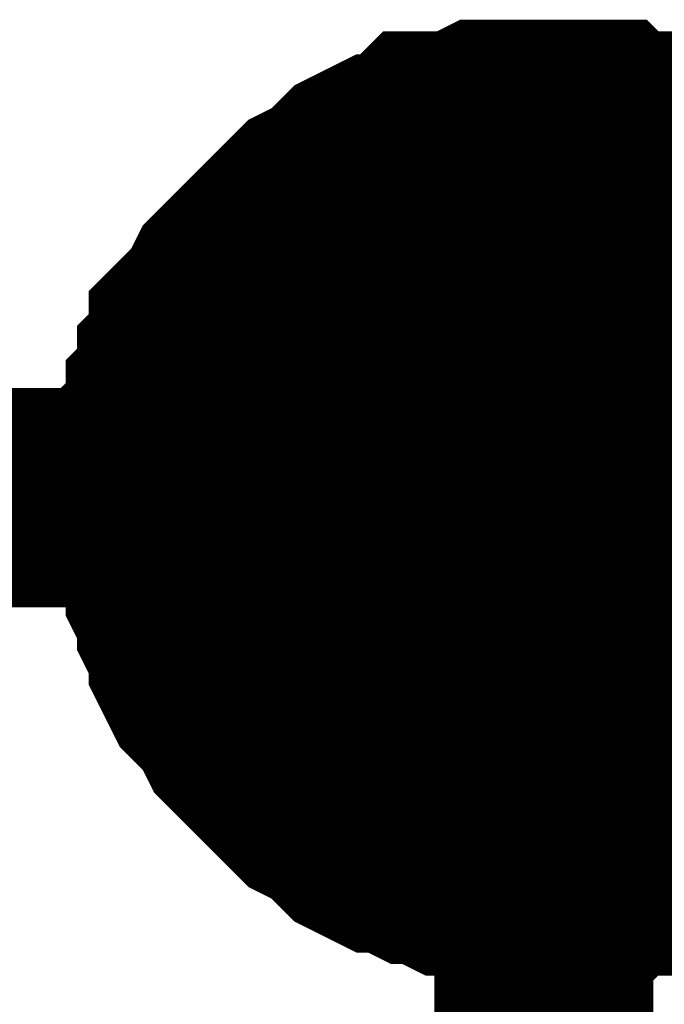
# Model space of a CAD drawing. Header units: inches. Extents: x 0 to 9.5, y -0.01 to 7.51.
# Tile 56 of 59: x 7.7711 to 7.8058, y 6.2227 to 6.2757. Entities that reach past the tile are written whole.
import ezdxf

# ---------------------------------------------------------------- set-up
doc = ezdxf.new("R2010")
doc.units = ezdxf.units.IN
doc.header["$MEASUREMENT"] = 0
doc.layers.add('Sheet', color=255, linetype='Continuous')

msp = doc.modelspace()

# ---------------------------------------------------------------- linework, layer by layer
at = {"layer": 'Sheet'}
for points in [[(7.778869, 6.25, 0.0118, 0.0118, 0), (7.778869, 6.25124, 0.0118, 0.0118, 0), (7.778869, 6.25186, 0.0118, 0.0118, 0), (7.778869, 6.2531, 0.0118, 0.0118, 0), (7.779489, 6.25372, 0.0118, 0.0118, 0), (7.779489, 6.25496, 0.0118, 0.0118, 0), (7.780108, 6.25558, 0.0118, 0.0118, 0), (7.780108, 6.25682, 0.0118, 0.0118, 0), (7.780728, 6.25744, 0.0118, 0.0118, 0), (7.780728, 6.258681, 0.0118, 0.0118, 0), (7.781348, 6.259301, 0.0118, 0.0118, 0), (7.781968, 6.259921, 0.0118, 0.0118, 0), (7.782587, 6.261161, 0.0118, 0.0118, 0), (7.783207, 6.261781, 0.0118, 0.0118, 0), (7.783827, 6.262401, 0.0118, 0.0118, 0), (7.784447, 6.263021, 0.0118, 0.0118, 0), (7.785067, 6.263641, 0.0118, 0.0118, 0), (7.785686, 6.264261, 0.0118, 0.0118, 0), (7.786306, 6.264881, 0.0118, 0.0118, 0), (7.786926, 6.265501, 0.0118, 0.0118, 0), (7.788165, 6.266121, 0.0118, 0.0118, 0), (7.788785, 6.266741, 0.0118, 0.0118, 0), (7.789405, 6.267361, 0.0118, 0.0118, 0), (7.790645, 6.267981, 0.0118, 0.0118, 0), (7.791264, 6.267981, 0.0118, 0.0118, 0), (7.792504, 6.268601, 0.0118, 0.0118, 0), (7.793124, 6.269221, 0.0118, 0.0118, 0), (7.794363, 6.269221, 0.0118, 0.0118, 0), (7.794983, 6.269221, 0.0118, 0.0118, 0), (7.796223, 6.269841, 0.0118, 0.0118, 0), (7.797462, 6.269841, 0.0118, 0.0118, 0), (7.798082, 6.269841, 0.0118, 0.0118, 0), (7.799322, 6.269841, 0.0118, 0.0118, 0)], [(7.778869, 6.25, 0.0118, 0.0118, 0), (7.778869, 6.25124, 0.0118, 0.0118, 0), (7.778869, 6.25186, 0.0118, 0.0118, 0), (7.778869, 6.2531, 0.0118, 0.0118, 0), (7.779489, 6.25372, 0.0118, 0.0118, 0), (7.779489, 6.25496, 0.0118, 0.0118, 0), (7.780108, 6.25558, 0.0118, 0.0118, 0), (7.780108, 6.25682, 0.0118, 0.0118, 0), (7.780728, 6.25744, 0.0118, 0.0118, 0), (7.780728, 6.258681, 0.0118, 0.0118, 0), (7.781348, 6.259301, 0.0118, 0.0118, 0), (7.781968, 6.259921, 0.0118, 0.0118, 0), (7.782587, 6.261161, 0.0118, 0.0118, 0), (7.783207, 6.261781, 0.0118, 0.0118, 0), (7.783827, 6.262401, 0.0118, 0.0118, 0), (7.784447, 6.263021, 0.0118, 0.0118, 0), (7.785067, 6.263641, 0.0118, 0.0118, 0), (7.785686, 6.264261, 0.0118, 0.0118, 0), (7.786306, 6.264881, 0.0118, 0.0118, 0), (7.786926, 6.265501, 0.0118, 0.0118, 0), (7.788165, 6.266121, 0.0118, 0.0118, 0), (7.788785, 6.266741, 0.0118, 0.0118, 0), (7.789405, 6.267361, 0.0118, 0.0118, 0), (7.790645, 6.267981, 0.0118, 0.0118, 0), (7.791264, 6.267981, 0.0118, 0.0118, 0), (7.792504, 6.268601, 0.0118, 0.0118, 0), (7.793124, 6.269221, 0.0118, 0.0118, 0), (7.794363, 6.269221, 0.0118, 0.0118, 0), (7.794983, 6.269221, 0.0118, 0.0118, 0), (7.796223, 6.269841, 0.0118, 0.0118, 0), (7.797462, 6.269841, 0.0118, 0.0118, 0), (7.798082, 6.269841, 0.0118, 0.0118, 0), (7.799322, 6.269841, 0.0118, 0.0118, 0)], [(7.778869, 6.25, 0.0118, 0.0118, 0), (7.778869, 6.25124, 0.0118, 0.0118, 0), (7.778869, 6.25186, 0.0118, 0.0118, 0), (7.778869, 6.2531, 0.0118, 0.0118, 0), (7.779489, 6.25372, 0.0118, 0.0118, 0), (7.779489, 6.25496, 0.0118, 0.0118, 0), (7.780108, 6.25558, 0.0118, 0.0118, 0), (7.780108, 6.25682, 0.0118, 0.0118, 0), (7.780728, 6.25744, 0.0118, 0.0118, 0), (7.780728, 6.258681, 0.0118, 0.0118, 0), (7.781348, 6.259301, 0.0118, 0.0118, 0), (7.781968, 6.259921, 0.0118, 0.0118, 0), (7.782587, 6.261161, 0.0118, 0.0118, 0), (7.783207, 6.261781, 0.0118, 0.0118, 0), (7.783827, 6.262401, 0.0118, 0.0118, 0), (7.784447, 6.263021, 0.0118, 0.0118, 0), (7.785067, 6.263641, 0.0118, 0.0118, 0), (7.785686, 6.264261, 0.0118, 0.0118, 0), (7.786306, 6.264881, 0.0118, 0.0118, 0), (7.786926, 6.265501, 0.0118, 0.0118, 0), (7.788165, 6.266121, 0.0118, 0.0118, 0), (7.788785, 6.266741, 0.0118, 0.0118, 0), (7.789405, 6.267361, 0.0118, 0.0118, 0), (7.790645, 6.267981, 0.0118, 0.0118, 0), (7.791264, 6.267981, 0.0118, 0.0118, 0), (7.792504, 6.268601, 0.0118, 0.0118, 0), (7.793124, 6.269221, 0.0118, 0.0118, 0), (7.794363, 6.269221, 0.0118, 0.0118, 0), (7.794983, 6.269221, 0.0118, 0.0118, 0), (7.796223, 6.269841, 0.0118, 0.0118, 0), (7.797462, 6.269841, 0.0118, 0.0118, 0), (7.798082, 6.269841, 0.0118, 0.0118, 0), (7.799322, 6.269841, 0.0118, 0.0118, 0)], [(7.778869, 6.25, 0.0118, 0.0118, 0), (7.778869, 6.25124, 0.0118, 0.0118, 0), (7.778869, 6.25186, 0.0118, 0.0118, 0), (7.778869, 6.2531, 0.0118, 0.0118, 0), (7.779489, 6.25372, 0.0118, 0.0118, 0), (7.779489, 6.25496, 0.0118, 0.0118, 0), (7.780108, 6.25558, 0.0118, 0.0118, 0), (7.780108, 6.25682, 0.0118, 0.0118, 0), (7.780728, 6.25744, 0.0118, 0.0118, 0), (7.780728, 6.258681, 0.0118, 0.0118, 0), (7.781348, 6.259301, 0.0118, 0.0118, 0), (7.781968, 6.259921, 0.0118, 0.0118, 0), (7.782587, 6.261161, 0.0118, 0.0118, 0), (7.783207, 6.261781, 0.0118, 0.0118, 0), (7.783827, 6.262401, 0.0118, 0.0118, 0), (7.784447, 6.263021, 0.0118, 0.0118, 0), (7.785067, 6.263641, 0.0118, 0.0118, 0), (7.785686, 6.264261, 0.0118, 0.0118, 0), (7.786306, 6.264881, 0.0118, 0.0118, 0), (7.786926, 6.265501, 0.0118, 0.0118, 0), (7.788165, 6.266121, 0.0118, 0.0118, 0), (7.788785, 6.266741, 0.0118, 0.0118, 0), (7.789405, 6.267361, 0.0118, 0.0118, 0), (7.790645, 6.267981, 0.0118, 0.0118, 0), (7.791264, 6.267981, 0.0118, 0.0118, 0), (7.792504, 6.268601, 0.0118, 0.0118, 0), (7.793124, 6.269221, 0.0118, 0.0118, 0), (7.794363, 6.269221, 0.0118, 0.0118, 0), (7.794983, 6.269221, 0.0118, 0.0118, 0), (7.796223, 6.269841, 0.0118, 0.0118, 0), (7.797462, 6.269841, 0.0118, 0.0118, 0), (7.798082, 6.269841, 0.0118, 0.0118, 0), (7.799322, 6.269841, 0.0118, 0.0118, 0)], [(7.799322, 6.269841, 0.0118, 0.0118, 0), (7.799322, 6.269841, 0.0118, 0.0118, 0)], [(7.799322, 6.269841, 0.0118, 0.0118, 0), (7.800561, 6.269841, 0.0118, 0.0118, 0), (7.801181, 6.269841, 0.0118, 0.0118, 0), (7.80242, 6.269841, 0.0118, 0.0118, 0), (7.80304, 6.269221, 0.0118, 0.0118, 0), (7.80428, 6.269221, 0.0118, 0.0118, 0), (7.8049, 6.269221, 0.0118, 0.0118, 0), (7.806139, 6.268601, 0.0118, 0.0118, 0), (7.806759, 6.267981, 0.0118, 0.0118, 0), (7.807998, 6.267981, 0.0118, 0.0118, 0), (7.808618, 6.267361, 0.0118, 0.0118, 0), (7.809238, 6.266741, 0.0118, 0.0118, 0), (7.810478, 6.266121, 0.0118, 0.0118, 0), (7.811097, 6.265501, 0.0118, 0.0118, 0), (7.811717, 6.264881, 0.0118, 0.0118, 0)], [(7.799322, 6.269841, 0.0118, 0.0118, 0), (7.799322, 6.269841, 0.0118, 0.0118, 0)], [(7.799322, 6.269841, 0.0118, 0.0118, 0), (7.800561, 6.269841, 0.0118, 0.0118, 0), (7.801181, 6.269841, 0.0118, 0.0118, 0), (7.80242, 6.269841, 0.0118, 0.0118, 0), (7.80304, 6.269221, 0.0118, 0.0118, 0), (7.80428, 6.269221, 0.0118, 0.0118, 0), (7.8049, 6.269221, 0.0118, 0.0118, 0), (7.806139, 6.268601, 0.0118, 0.0118, 0), (7.806759, 6.267981, 0.0118, 0.0118, 0), (7.807998, 6.267981, 0.0118, 0.0118, 0), (7.808618, 6.267361, 0.0118, 0.0118, 0), (7.809238, 6.266741, 0.0118, 0.0118, 0), (7.810478, 6.266121, 0.0118, 0.0118, 0), (7.811097, 6.265501, 0.0118, 0.0118, 0), (7.811717, 6.264881, 0.0118, 0.0118, 0)], [(7.799322, 6.269841, 0.0118, 0.0118, 0), (7.799322, 6.269841, 0.0118, 0.0118, 0)], [(7.799322, 6.269841, 0.0118, 0.0118, 0), (7.800561, 6.269841, 0.0118, 0.0118, 0), (7.801181, 6.269841, 0.0118, 0.0118, 0), (7.80242, 6.269841, 0.0118, 0.0118, 0), (7.80304, 6.269221, 0.0118, 0.0118, 0), (7.80428, 6.269221, 0.0118, 0.0118, 0), (7.8049, 6.269221, 0.0118, 0.0118, 0), (7.806139, 6.268601, 0.0118, 0.0118, 0), (7.806759, 6.267981, 0.0118, 0.0118, 0), (7.807998, 6.267981, 0.0118, 0.0118, 0), (7.808618, 6.267361, 0.0118, 0.0118, 0), (7.809238, 6.266741, 0.0118, 0.0118, 0), (7.810478, 6.266121, 0.0118, 0.0118, 0), (7.811097, 6.265501, 0.0118, 0.0118, 0), (7.811717, 6.264881, 0.0118, 0.0118, 0)], [(7.799322, 6.269841, 0.0118, 0.0118, 0), (7.799322, 6.269841, 0.0118, 0.0118, 0)], [(7.799322, 6.269841, 0.0118, 0.0118, 0), (7.800561, 6.269841, 0.0118, 0.0118, 0), (7.801181, 6.269841, 0.0118, 0.0118, 0), (7.80242, 6.269841, 0.0118, 0.0118, 0), (7.80304, 6.269221, 0.0118, 0.0118, 0), (7.80428, 6.269221, 0.0118, 0.0118, 0), (7.8049, 6.269221, 0.0118, 0.0118, 0), (7.806139, 6.268601, 0.0118, 0.0118, 0), (7.806759, 6.267981, 0.0118, 0.0118, 0), (7.807998, 6.267981, 0.0118, 0.0118, 0), (7.808618, 6.267361, 0.0118, 0.0118, 0), (7.809238, 6.266741, 0.0118, 0.0118, 0), (7.810478, 6.266121, 0.0118, 0.0118, 0), (7.811097, 6.265501, 0.0118, 0.0118, 0), (7.811717, 6.264881, 0.0118, 0.0118, 0)], [(7.778869, 6.25, 0.0039, 0.0039, 0), (7.778869, 6.25124, 0.0039, 0.0039, 0), (7.778869, 6.25186, 0.0039, 0.0039, 0), (7.778869, 6.2531, 0.0039, 0.0039, 0), (7.779489, 6.25372, 0.0039, 0.0039, 0), (7.779489, 6.25496, 0.0039, 0.0039, 0), (7.780108, 6.25558, 0.0039, 0.0039, 0), (7.780108, 6.25682, 0.0039, 0.0039, 0), (7.780728, 6.25744, 0.0039, 0.0039, 0), (7.780728, 6.258681, 0.0039, 0.0039, 0), (7.781348, 6.259301, 0.0039, 0.0039, 0), (7.781968, 6.259921, 0.0039, 0.0039, 0), (7.782587, 6.261161, 0.0039, 0.0039, 0), (7.783207, 6.261781, 0.0039, 0.0039, 0), (7.783827, 6.262401, 0.0039, 0.0039, 0), (7.784447, 6.263021, 0.0039, 0.0039, 0), (7.785067, 6.263641, 0.0039, 0.0039, 0), (7.785686, 6.264261, 0.0039, 0.0039, 0), (7.786306, 6.264881, 0.0039, 0.0039, 0), (7.786926, 6.265501, 0.0039, 0.0039, 0), (7.788165, 6.266121, 0.0039, 0.0039, 0), (7.788785, 6.266741, 0.0039, 0.0039, 0), (7.789405, 6.267361, 0.0039, 0.0039, 0), (7.790645, 6.267981, 0.0039, 0.0039, 0), (7.791264, 6.267981, 0.0039, 0.0039, 0), (7.792504, 6.268601, 0.0039, 0.0039, 0), (7.793124, 6.269221, 0.0039, 0.0039, 0), (7.794363, 6.269221, 0.0039, 0.0039, 0), (7.794983, 6.269221, 0.0039, 0.0039, 0), (7.796223, 6.269841, 0.0039, 0.0039, 0), (7.797462, 6.269841, 0.0039, 0.0039, 0), (7.798082, 6.269841, 0.0039, 0.0039, 0), (7.799322, 6.269841, 0.0039, 0.0039, 0)], [(7.778869, 6.25, 0.0039, 0.0039, 0), (7.778869, 6.25124, 0.0039, 0.0039, 0), (7.778869, 6.25186, 0.0039, 0.0039, 0), (7.778869, 6.2531, 0.0039, 0.0039, 0), (7.779489, 6.25372, 0.0039, 0.0039, 0), (7.779489, 6.25496, 0.0039, 0.0039, 0), (7.780108, 6.25558, 0.0039, 0.0039, 0), (7.780108, 6.25682, 0.0039, 0.0039, 0), (7.780728, 6.25744, 0.0039, 0.0039, 0), (7.780728, 6.258681, 0.0039, 0.0039, 0), (7.781348, 6.259301, 0.0039, 0.0039, 0), (7.781968, 6.259921, 0.0039, 0.0039, 0), (7.782587, 6.261161, 0.0039, 0.0039, 0), (7.783207, 6.261781, 0.0039, 0.0039, 0), (7.783827, 6.262401, 0.0039, 0.0039, 0), (7.784447, 6.263021, 0.0039, 0.0039, 0), (7.785067, 6.263641, 0.0039, 0.0039, 0), (7.785686, 6.264261, 0.0039, 0.0039, 0), (7.786306, 6.264881, 0.0039, 0.0039, 0), (7.786926, 6.265501, 0.0039, 0.0039, 0), (7.788165, 6.266121, 0.0039, 0.0039, 0), (7.788785, 6.266741, 0.0039, 0.0039, 0), (7.789405, 6.267361, 0.0039, 0.0039, 0), (7.790645, 6.267981, 0.0039, 0.0039, 0), (7.791264, 6.267981, 0.0039, 0.0039, 0), (7.792504, 6.268601, 0.0039, 0.0039, 0), (7.793124, 6.269221, 0.0039, 0.0039, 0), (7.794363, 6.269221, 0.0039, 0.0039, 0), (7.794983, 6.269221, 0.0039, 0.0039, 0), (7.796223, 6.269841, 0.0039, 0.0039, 0), (7.797462, 6.269841, 0.0039, 0.0039, 0), (7.798082, 6.269841, 0.0039, 0.0039, 0), (7.799322, 6.269841, 0.0039, 0.0039, 0)], [(7.778869, 6.25, 0.0039, 0.0039, 0), (7.778869, 6.25124, 0.0039, 0.0039, 0), (7.778869, 6.25186, 0.0039, 0.0039, 0), (7.778869, 6.2531, 0.0039, 0.0039, 0), (7.779489, 6.25372, 0.0039, 0.0039, 0), (7.779489, 6.25496, 0.0039, 0.0039, 0), (7.780108, 6.25558, 0.0039, 0.0039, 0), (7.780108, 6.25682, 0.0039, 0.0039, 0), (7.780728, 6.25744, 0.0039, 0.0039, 0), (7.780728, 6.258681, 0.0039, 0.0039, 0), (7.781348, 6.259301, 0.0039, 0.0039, 0), (7.781968, 6.259921, 0.0039, 0.0039, 0), (7.782587, 6.261161, 0.0039, 0.0039, 0), (7.783207, 6.261781, 0.0039, 0.0039, 0), (7.783827, 6.262401, 0.0039, 0.0039, 0), (7.784447, 6.263021, 0.0039, 0.0039, 0), (7.785067, 6.263641, 0.0039, 0.0039, 0), (7.785686, 6.264261, 0.0039, 0.0039, 0), (7.786306, 6.264881, 0.0039, 0.0039, 0), (7.786926, 6.265501, 0.0039, 0.0039, 0), (7.788165, 6.266121, 0.0039, 0.0039, 0), (7.788785, 6.266741, 0.0039, 0.0039, 0), (7.789405, 6.267361, 0.0039, 0.0039, 0), (7.790645, 6.267981, 0.0039, 0.0039, 0), (7.791264, 6.267981, 0.0039, 0.0039, 0), (7.792504, 6.268601, 0.0039, 0.0039, 0), (7.793124, 6.269221, 0.0039, 0.0039, 0), (7.794363, 6.269221, 0.0039, 0.0039, 0), (7.794983, 6.269221, 0.0039, 0.0039, 0), (7.796223, 6.269841, 0.0039, 0.0039, 0), (7.797462, 6.269841, 0.0039, 0.0039, 0), (7.798082, 6.269841, 0.0039, 0.0039, 0), (7.799322, 6.269841, 0.0039, 0.0039, 0)], [(7.778869, 6.25, 0.0039, 0.0039, 0), (7.778869, 6.25124, 0.0039, 0.0039, 0), (7.778869, 6.25186, 0.0039, 0.0039, 0), (7.778869, 6.2531, 0.0039, 0.0039, 0), (7.779489, 6.25372, 0.0039, 0.0039, 0), (7.779489, 6.25496, 0.0039, 0.0039, 0), (7.780108, 6.25558, 0.0039, 0.0039, 0), (7.780108, 6.25682, 0.0039, 0.0039, 0), (7.780728, 6.25744, 0.0039, 0.0039, 0), (7.780728, 6.258681, 0.0039, 0.0039, 0), (7.781348, 6.259301, 0.0039, 0.0039, 0), (7.781968, 6.259921, 0.0039, 0.0039, 0), (7.782587, 6.261161, 0.0039, 0.0039, 0), (7.783207, 6.261781, 0.0039, 0.0039, 0), (7.783827, 6.262401, 0.0039, 0.0039, 0), (7.784447, 6.263021, 0.0039, 0.0039, 0), (7.785067, 6.263641, 0.0039, 0.0039, 0), (7.785686, 6.264261, 0.0039, 0.0039, 0), (7.786306, 6.264881, 0.0039, 0.0039, 0), (7.786926, 6.265501, 0.0039, 0.0039, 0), (7.788165, 6.266121, 0.0039, 0.0039, 0), (7.788785, 6.266741, 0.0039, 0.0039, 0), (7.789405, 6.267361, 0.0039, 0.0039, 0), (7.790645, 6.267981, 0.0039, 0.0039, 0), (7.791264, 6.267981, 0.0039, 0.0039, 0), (7.792504, 6.268601, 0.0039, 0.0039, 0), (7.793124, 6.269221, 0.0039, 0.0039, 0), (7.794363, 6.269221, 0.0039, 0.0039, 0), (7.794983, 6.269221, 0.0039, 0.0039, 0), (7.796223, 6.269841, 0.0039, 0.0039, 0), (7.797462, 6.269841, 0.0039, 0.0039, 0), (7.798082, 6.269841, 0.0039, 0.0039, 0), (7.799322, 6.269841, 0.0039, 0.0039, 0)], [(7.799322, 6.269841, 0.0039, 0.0039, 0), (7.799322, 6.269841, 0.0039, 0.0039, 0)], [(7.799322, 6.269841, 0.0039, 0.0039, 0), (7.800561, 6.269841, 0.0039, 0.0039, 0), (7.801181, 6.269841, 0.0039, 0.0039, 0), (7.80242, 6.269841, 0.0039, 0.0039, 0), (7.80304, 6.269221, 0.0039, 0.0039, 0), (7.80428, 6.269221, 0.0039, 0.0039, 0), (7.8049, 6.269221, 0.0039, 0.0039, 0), (7.806139, 6.268601, 0.0039, 0.0039, 0), (7.806759, 6.267981, 0.0039, 0.0039, 0), (7.807998, 6.267981, 0.0039, 0.0039, 0)], [(7.799322, 6.269841, 0.0039, 0.0039, 0), (7.799322, 6.269841, 0.0039, 0.0039, 0)], [(7.799322, 6.269841, 0.0039, 0.0039, 0), (7.800561, 6.269841, 0.0039, 0.0039, 0), (7.801181, 6.269841, 0.0039, 0.0039, 0), (7.80242, 6.269841, 0.0039, 0.0039, 0), (7.80304, 6.269221, 0.0039, 0.0039, 0), (7.80428, 6.269221, 0.0039, 0.0039, 0), (7.8049, 6.269221, 0.0039, 0.0039, 0), (7.806139, 6.268601, 0.0039, 0.0039, 0), (7.806759, 6.267981, 0.0039, 0.0039, 0), (7.807998, 6.267981, 0.0039, 0.0039, 0)], [(7.799322, 6.269841, 0.0039, 0.0039, 0), (7.799322, 6.269841, 0.0039, 0.0039, 0)], [(7.799322, 6.269841, 0.0039, 0.0039, 0), (7.800561, 6.269841, 0.0039, 0.0039, 0), (7.801181, 6.269841, 0.0039, 0.0039, 0), (7.80242, 6.269841, 0.0039, 0.0039, 0), (7.80304, 6.269221, 0.0039, 0.0039, 0), (7.80428, 6.269221, 0.0039, 0.0039, 0), (7.8049, 6.269221, 0.0039, 0.0039, 0), (7.806139, 6.268601, 0.0039, 0.0039, 0), (7.806759, 6.267981, 0.0039, 0.0039, 0), (7.807998, 6.267981, 0.0039, 0.0039, 0)], [(7.799322, 6.269841, 0.0039, 0.0039, 0), (7.799322, 6.269841, 0.0039, 0.0039, 0)], [(7.799322, 6.269841, 0.0039, 0.0039, 0), (7.800561, 6.269841, 0.0039, 0.0039, 0), (7.801181, 6.269841, 0.0039, 0.0039, 0), (7.80242, 6.269841, 0.0039, 0.0039, 0), (7.80304, 6.269221, 0.0039, 0.0039, 0), (7.80428, 6.269221, 0.0039, 0.0039, 0), (7.8049, 6.269221, 0.0039, 0.0039, 0), (7.806139, 6.268601, 0.0039, 0.0039, 0), (7.806759, 6.267981, 0.0039, 0.0039, 0), (7.807998, 6.267981, 0.0039, 0.0039, 0)], [(6.949602, 6.09995, 0.0118, 0.0118, 0), (6.949602, 6.25, 0.0118, 0.0118, 0), (7.398943, 6.25, 0.0118, 0.0118, 0), (7.799322, 6.25, 0.0118, 0.0118, 0), (7.799322, 6.09995, 0.0118, 0.0118, 0)], [(7.799322, 6.229539, 0.0118, 0.0118, 0), (7.798082, 6.229539, 0.0118, 0.0118, 0), (7.797462, 6.229539, 0.0118, 0.0118, 0), (7.796223, 6.229539, 0.0118, 0.0118, 0), (7.794983, 6.230159, 0.0118, 0.0118, 0), (7.794363, 6.230159, 0.0118, 0.0118, 0), (7.793124, 6.230779, 0.0118, 0.0118, 0), (7.792504, 6.230779, 0.0118, 0.0118, 0), (7.791264, 6.231399, 0.0118, 0.0118, 0), (7.790645, 6.231399, 0.0118, 0.0118, 0), (7.789405, 6.232019, 0.0118, 0.0118, 0), (7.788785, 6.232639, 0.0118, 0.0118, 0), (7.788165, 6.233259, 0.0118, 0.0118, 0), (7.786926, 6.233879, 0.0118, 0.0118, 0), (7.786306, 6.234499, 0.0118, 0.0118, 0), (7.785686, 6.235119, 0.0118, 0.0118, 0), (7.785067, 6.235739, 0.0118, 0.0118, 0), (7.784447, 6.236359, 0.0118, 0.0118, 0), (7.783827, 6.236979, 0.0118, 0.0118, 0), (7.783207, 6.237599, 0.0118, 0.0118, 0), (7.782587, 6.238839, 0.0118, 0.0118, 0), (7.781968, 6.239459, 0.0118, 0.0118, 0), (7.781348, 6.240079, 0.0118, 0.0118, 0), (7.780728, 6.241319, 0.0118, 0.0118, 0), (7.780728, 6.241939, 0.0118, 0.0118, 0), (7.780108, 6.24318, 0.0118, 0.0118, 0), (7.780108, 6.2438, 0.0118, 0.0118, 0), (7.779489, 6.24504, 0.0118, 0.0118, 0), (7.779489, 6.24566, 0.0118, 0.0118, 0), (7.778869, 6.2469, 0.0118, 0.0118, 0), (7.778869, 6.24814, 0.0118, 0.0118, 0), (7.778869, 6.24876, 0.0118, 0.0118, 0), (7.778869, 6.25, 0.0118, 0.0118, 0)], [(7.778869, 6.25, 0.0118, 0.0118, 0), (7.778869, 6.25, 0.0118, 0.0118, 0)], [(7.799322, 6.229539, 0.0118, 0.0118, 0), (7.798082, 6.229539, 0.0118, 0.0118, 0), (7.797462, 6.229539, 0.0118, 0.0118, 0), (7.796223, 6.229539, 0.0118, 0.0118, 0), (7.794983, 6.230159, 0.0118, 0.0118, 0), (7.794363, 6.230159, 0.0118, 0.0118, 0), (7.793124, 6.230779, 0.0118, 0.0118, 0), (7.792504, 6.230779, 0.0118, 0.0118, 0), (7.791264, 6.231399, 0.0118, 0.0118, 0), (7.790645, 6.231399, 0.0118, 0.0118, 0), (7.789405, 6.232019, 0.0118, 0.0118, 0), (7.788785, 6.232639, 0.0118, 0.0118, 0), (7.788165, 6.233259, 0.0118, 0.0118, 0), (7.786926, 6.233879, 0.0118, 0.0118, 0), (7.786306, 6.234499, 0.0118, 0.0118, 0), (7.785686, 6.235119, 0.0118, 0.0118, 0), (7.785067, 6.235739, 0.0118, 0.0118, 0), (7.784447, 6.236359, 0.0118, 0.0118, 0), (7.783827, 6.236979, 0.0118, 0.0118, 0), (7.783207, 6.237599, 0.0118, 0.0118, 0), (7.782587, 6.238839, 0.0118, 0.0118, 0), (7.781968, 6.239459, 0.0118, 0.0118, 0), (7.781348, 6.240079, 0.0118, 0.0118, 0), (7.780728, 6.241319, 0.0118, 0.0118, 0), (7.780728, 6.241939, 0.0118, 0.0118, 0), (7.780108, 6.24318, 0.0118, 0.0118, 0), (7.780108, 6.2438, 0.0118, 0.0118, 0), (7.779489, 6.24504, 0.0118, 0.0118, 0), (7.779489, 6.24566, 0.0118, 0.0118, 0), (7.778869, 6.2469, 0.0118, 0.0118, 0), (7.778869, 6.24814, 0.0118, 0.0118, 0), (7.778869, 6.24876, 0.0118, 0.0118, 0), (7.778869, 6.25, 0.0118, 0.0118, 0)], [(7.778869, 6.25, 0.0118, 0.0118, 0), (7.778869, 6.25, 0.0118, 0.0118, 0)], [(7.799322, 6.229539, 0.0118, 0.0118, 0), (7.798082, 6.229539, 0.0118, 0.0118, 0), (7.797462, 6.229539, 0.0118, 0.0118, 0), (7.796223, 6.229539, 0.0118, 0.0118, 0), (7.794983, 6.230159, 0.0118, 0.0118, 0), (7.794363, 6.230159, 0.0118, 0.0118, 0), (7.793124, 6.230779, 0.0118, 0.0118, 0), (7.792504, 6.230779, 0.0118, 0.0118, 0), (7.791264, 6.231399, 0.0118, 0.0118, 0), (7.790645, 6.231399, 0.0118, 0.0118, 0), (7.789405, 6.232019, 0.0118, 0.0118, 0), (7.788785, 6.232639, 0.0118, 0.0118, 0), (7.788165, 6.233259, 0.0118, 0.0118, 0), (7.786926, 6.233879, 0.0118, 0.0118, 0), (7.786306, 6.234499, 0.0118, 0.0118, 0), (7.785686, 6.235119, 0.0118, 0.0118, 0), (7.785067, 6.235739, 0.0118, 0.0118, 0), (7.784447, 6.236359, 0.0118, 0.0118, 0), (7.783827, 6.236979, 0.0118, 0.0118, 0), (7.783207, 6.237599, 0.0118, 0.0118, 0), (7.782587, 6.238839, 0.0118, 0.0118, 0), (7.781968, 6.239459, 0.0118, 0.0118, 0), (7.781348, 6.240079, 0.0118, 0.0118, 0), (7.780728, 6.241319, 0.0118, 0.0118, 0), (7.780728, 6.241939, 0.0118, 0.0118, 0), (7.780108, 6.24318, 0.0118, 0.0118, 0), (7.780108, 6.2438, 0.0118, 0.0118, 0), (7.779489, 6.24504, 0.0118, 0.0118, 0), (7.779489, 6.24566, 0.0118, 0.0118, 0), (7.778869, 6.2469, 0.0118, 0.0118, 0), (7.778869, 6.24814, 0.0118, 0.0118, 0), (7.778869, 6.24876, 0.0118, 0.0118, 0), (7.778869, 6.25, 0.0118, 0.0118, 0)], [(7.778869, 6.25, 0.0118, 0.0118, 0), (7.778869, 6.25, 0.0118, 0.0118, 0)], [(7.799322, 6.229539, 0.0118, 0.0118, 0), (7.798082, 6.229539, 0.0118, 0.0118, 0), (7.797462, 6.229539, 0.0118, 0.0118, 0), (7.796223, 6.229539, 0.0118, 0.0118, 0), (7.794983, 6.230159, 0.0118, 0.0118, 0), (7.794363, 6.230159, 0.0118, 0.0118, 0), (7.793124, 6.230779, 0.0118, 0.0118, 0), (7.792504, 6.230779, 0.0118, 0.0118, 0), (7.791264, 6.231399, 0.0118, 0.0118, 0), (7.790645, 6.231399, 0.0118, 0.0118, 0), (7.789405, 6.232019, 0.0118, 0.0118, 0), (7.788785, 6.232639, 0.0118, 0.0118, 0), (7.788165, 6.233259, 0.0118, 0.0118, 0), (7.786926, 6.233879, 0.0118, 0.0118, 0), (7.786306, 6.234499, 0.0118, 0.0118, 0), (7.785686, 6.235119, 0.0118, 0.0118, 0), (7.785067, 6.235739, 0.0118, 0.0118, 0), (7.784447, 6.236359, 0.0118, 0.0118, 0), (7.783827, 6.236979, 0.0118, 0.0118, 0), (7.783207, 6.237599, 0.0118, 0.0118, 0), (7.782587, 6.238839, 0.0118, 0.0118, 0), (7.781968, 6.239459, 0.0118, 0.0118, 0), (7.781348, 6.240079, 0.0118, 0.0118, 0), (7.780728, 6.241319, 0.0118, 0.0118, 0), (7.780728, 6.241939, 0.0118, 0.0118, 0), (7.780108, 6.24318, 0.0118, 0.0118, 0), (7.780108, 6.2438, 0.0118, 0.0118, 0), (7.779489, 6.24504, 0.0118, 0.0118, 0), (7.779489, 6.24566, 0.0118, 0.0118, 0), (7.778869, 6.2469, 0.0118, 0.0118, 0), (7.778869, 6.24814, 0.0118, 0.0118, 0), (7.778869, 6.24876, 0.0118, 0.0118, 0), (7.778869, 6.25, 0.0118, 0.0118, 0)], [(7.778869, 6.25, 0.0118, 0.0118, 0), (7.778869, 6.25, 0.0118, 0.0118, 0)], [(7.799322, 6.25, 0.0118, 0.0118, 0), (8.19908, 6.25, 0.0118, 0.0118, 0), (8.19908, 6.09995, 0.0118, 0.0118, 0)], [(7.799322, 6.229539, 0.0039, 0.0039, 0), (7.798082, 6.229539, 0.0039, 0.0039, 0), (7.797462, 6.229539, 0.0039, 0.0039, 0), (7.796223, 6.229539, 0.0039, 0.0039, 0), (7.794983, 6.230159, 0.0039, 0.0039, 0), (7.794363, 6.230159, 0.0039, 0.0039, 0), (7.793124, 6.230779, 0.0039, 0.0039, 0), (7.792504, 6.230779, 0.0039, 0.0039, 0), (7.791264, 6.231399, 0.0039, 0.0039, 0), (7.790645, 6.231399, 0.0039, 0.0039, 0), (7.789405, 6.232019, 0.0039, 0.0039, 0), (7.788785, 6.232639, 0.0039, 0.0039, 0), (7.788165, 6.233259, 0.0039, 0.0039, 0), (7.786926, 6.233879, 0.0039, 0.0039, 0), (7.786306, 6.234499, 0.0039, 0.0039, 0), (7.785686, 6.235119, 0.0039, 0.0039, 0), (7.785067, 6.235739, 0.0039, 0.0039, 0), (7.784447, 6.236359, 0.0039, 0.0039, 0), (7.783827, 6.236979, 0.0039, 0.0039, 0), (7.783207, 6.237599, 0.0039, 0.0039, 0), (7.782587, 6.238839, 0.0039, 0.0039, 0), (7.781968, 6.239459, 0.0039, 0.0039, 0), (7.781348, 6.240079, 0.0039, 0.0039, 0), (7.780728, 6.241319, 0.0039, 0.0039, 0), (7.780728, 6.241939, 0.0039, 0.0039, 0), (7.780108, 6.24318, 0.0039, 0.0039, 0), (7.780108, 6.2438, 0.0039, 0.0039, 0), (7.779489, 6.24504, 0.0039, 0.0039, 0), (7.779489, 6.24566, 0.0039, 0.0039, 0), (7.778869, 6.2469, 0.0039, 0.0039, 0), (7.778869, 6.24814, 0.0039, 0.0039, 0), (7.778869, 6.24876, 0.0039, 0.0039, 0), (7.778869, 6.25, 0.0039, 0.0039, 0)], [(7.778869, 6.25, 0.0039, 0.0039, 0), (7.778869, 6.25, 0.0039, 0.0039, 0)], [(7.799322, 6.229539, 0.0039, 0.0039, 0), (7.798082, 6.229539, 0.0039, 0.0039, 0), (7.797462, 6.229539, 0.0039, 0.0039, 0), (7.796223, 6.229539, 0.0039, 0.0039, 0), (7.794983, 6.230159, 0.0039, 0.0039, 0), (7.794363, 6.230159, 0.0039, 0.0039, 0), (7.793124, 6.230779, 0.0039, 0.0039, 0), (7.792504, 6.230779, 0.0039, 0.0039, 0), (7.791264, 6.231399, 0.0039, 0.0039, 0), (7.790645, 6.231399, 0.0039, 0.0039, 0), (7.789405, 6.232019, 0.0039, 0.0039, 0), (7.788785, 6.232639, 0.0039, 0.0039, 0), (7.788165, 6.233259, 0.0039, 0.0039, 0), (7.786926, 6.233879, 0.0039, 0.0039, 0), (7.786306, 6.234499, 0.0039, 0.0039, 0), (7.785686, 6.235119, 0.0039, 0.0039, 0), (7.785067, 6.235739, 0.0039, 0.0039, 0), (7.784447, 6.236359, 0.0039, 0.0039, 0), (7.783827, 6.236979, 0.0039, 0.0039, 0), (7.783207, 6.237599, 0.0039, 0.0039, 0), (7.782587, 6.238839, 0.0039, 0.0039, 0), (7.781968, 6.239459, 0.0039, 0.0039, 0), (7.781348, 6.240079, 0.0039, 0.0039, 0), (7.780728, 6.241319, 0.0039, 0.0039, 0), (7.780728, 6.241939, 0.0039, 0.0039, 0), (7.780108, 6.24318, 0.0039, 0.0039, 0), (7.780108, 6.2438, 0.0039, 0.0039, 0), (7.779489, 6.24504, 0.0039, 0.0039, 0), (7.779489, 6.24566, 0.0039, 0.0039, 0), (7.778869, 6.2469, 0.0039, 0.0039, 0), (7.778869, 6.24814, 0.0039, 0.0039, 0), (7.778869, 6.24876, 0.0039, 0.0039, 0), (7.778869, 6.25, 0.0039, 0.0039, 0)], [(7.778869, 6.25, 0.0039, 0.0039, 0), (7.778869, 6.25, 0.0039, 0.0039, 0)], [(7.799322, 6.229539, 0.0039, 0.0039, 0), (7.798082, 6.229539, 0.0039, 0.0039, 0), (7.797462, 6.229539, 0.0039, 0.0039, 0), (7.796223, 6.229539, 0.0039, 0.0039, 0), (7.794983, 6.230159, 0.0039, 0.0039, 0), (7.794363, 6.230159, 0.0039, 0.0039, 0), (7.793124, 6.230779, 0.0039, 0.0039, 0), (7.792504, 6.230779, 0.0039, 0.0039, 0), (7.791264, 6.231399, 0.0039, 0.0039, 0), (7.790645, 6.231399, 0.0039, 0.0039, 0), (7.789405, 6.232019, 0.0039, 0.0039, 0), (7.788785, 6.232639, 0.0039, 0.0039, 0), (7.788165, 6.233259, 0.0039, 0.0039, 0), (7.786926, 6.233879, 0.0039, 0.0039, 0), (7.786306, 6.234499, 0.0039, 0.0039, 0), (7.785686, 6.235119, 0.0039, 0.0039, 0), (7.785067, 6.235739, 0.0039, 0.0039, 0), (7.784447, 6.236359, 0.0039, 0.0039, 0), (7.783827, 6.236979, 0.0039, 0.0039, 0), (7.783207, 6.237599, 0.0039, 0.0039, 0), (7.782587, 6.238839, 0.0039, 0.0039, 0), (7.781968, 6.239459, 0.0039, 0.0039, 0), (7.781348, 6.240079, 0.0039, 0.0039, 0), (7.780728, 6.241319, 0.0039, 0.0039, 0), (7.780728, 6.241939, 0.0039, 0.0039, 0), (7.780108, 6.24318, 0.0039, 0.0039, 0), (7.780108, 6.2438, 0.0039, 0.0039, 0), (7.779489, 6.24504, 0.0039, 0.0039, 0), (7.779489, 6.24566, 0.0039, 0.0039, 0), (7.778869, 6.2469, 0.0039, 0.0039, 0), (7.778869, 6.24814, 0.0039, 0.0039, 0), (7.778869, 6.24876, 0.0039, 0.0039, 0), (7.778869, 6.25, 0.0039, 0.0039, 0)], [(7.778869, 6.25, 0.0039, 0.0039, 0), (7.778869, 6.25, 0.0039, 0.0039, 0)], [(7.799322, 6.229539, 0.0039, 0.0039, 0), (7.798082, 6.229539, 0.0039, 0.0039, 0), (7.797462, 6.229539, 0.0039, 0.0039, 0), (7.796223, 6.229539, 0.0039, 0.0039, 0), (7.794983, 6.230159, 0.0039, 0.0039, 0), (7.794363, 6.230159, 0.0039, 0.0039, 0), (7.793124, 6.230779, 0.0039, 0.0039, 0), (7.792504, 6.230779, 0.0039, 0.0039, 0), (7.791264, 6.231399, 0.0039, 0.0039, 0), (7.790645, 6.231399, 0.0039, 0.0039, 0), (7.789405, 6.232019, 0.0039, 0.0039, 0), (7.788785, 6.232639, 0.0039, 0.0039, 0), (7.788165, 6.233259, 0.0039, 0.0039, 0), (7.786926, 6.233879, 0.0039, 0.0039, 0), (7.786306, 6.234499, 0.0039, 0.0039, 0), (7.785686, 6.235119, 0.0039, 0.0039, 0), (7.785067, 6.235739, 0.0039, 0.0039, 0), (7.784447, 6.236359, 0.0039, 0.0039, 0), (7.783827, 6.236979, 0.0039, 0.0039, 0), (7.783207, 6.237599, 0.0039, 0.0039, 0), (7.782587, 6.238839, 0.0039, 0.0039, 0), (7.781968, 6.239459, 0.0039, 0.0039, 0), (7.781348, 6.240079, 0.0039, 0.0039, 0), (7.780728, 6.241319, 0.0039, 0.0039, 0), (7.780728, 6.241939, 0.0039, 0.0039, 0), (7.780108, 6.24318, 0.0039, 0.0039, 0), (7.780108, 6.2438, 0.0039, 0.0039, 0), (7.779489, 6.24504, 0.0039, 0.0039, 0), (7.779489, 6.24566, 0.0039, 0.0039, 0), (7.778869, 6.2469, 0.0039, 0.0039, 0), (7.778869, 6.24814, 0.0039, 0.0039, 0), (7.778869, 6.24876, 0.0039, 0.0039, 0), (7.778869, 6.25, 0.0039, 0.0039, 0)], [(7.778869, 6.25, 0.0039, 0.0039, 0), (7.778869, 6.25, 0.0039, 0.0039, 0)], [(7.811717, 6.234499, 0.0118, 0.0118, 0), (7.811097, 6.233879, 0.0118, 0.0118, 0), (7.810478, 6.233259, 0.0118, 0.0118, 0), (7.809238, 6.232639, 0.0118, 0.0118, 0), (7.808618, 6.232019, 0.0118, 0.0118, 0), (7.807998, 6.231399, 0.0118, 0.0118, 0), (7.806759, 6.231399, 0.0118, 0.0118, 0), (7.806139, 6.230779, 0.0118, 0.0118, 0), (7.8049, 6.230779, 0.0118, 0.0118, 0), (7.80428, 6.230159, 0.0118, 0.0118, 0), (7.80304, 6.230159, 0.0118, 0.0118, 0), (7.80242, 6.229539, 0.0118, 0.0118, 0), (7.801181, 6.229539, 0.0118, 0.0118, 0), (7.800561, 6.229539, 0.0118, 0.0118, 0), (7.799322, 6.229539, 0.0118, 0.0118, 0)], [(7.811717, 6.234499, 0.0118, 0.0118, 0), (7.811097, 6.233879, 0.0118, 0.0118, 0), (7.810478, 6.233259, 0.0118, 0.0118, 0), (7.809238, 6.232639, 0.0118, 0.0118, 0), (7.808618, 6.232019, 0.0118, 0.0118, 0), (7.807998, 6.231399, 0.0118, 0.0118, 0), (7.806759, 6.231399, 0.0118, 0.0118, 0), (7.806139, 6.230779, 0.0118, 0.0118, 0), (7.8049, 6.230779, 0.0118, 0.0118, 0), (7.80428, 6.230159, 0.0118, 0.0118, 0), (7.80304, 6.230159, 0.0118, 0.0118, 0), (7.80242, 6.229539, 0.0118, 0.0118, 0), (7.801181, 6.229539, 0.0118, 0.0118, 0), (7.800561, 6.229539, 0.0118, 0.0118, 0), (7.799322, 6.229539, 0.0118, 0.0118, 0)], [(7.811717, 6.234499, 0.0118, 0.0118, 0), (7.811097, 6.233879, 0.0118, 0.0118, 0), (7.810478, 6.233259, 0.0118, 0.0118, 0), (7.809238, 6.232639, 0.0118, 0.0118, 0), (7.808618, 6.232019, 0.0118, 0.0118, 0), (7.807998, 6.231399, 0.0118, 0.0118, 0), (7.806759, 6.231399, 0.0118, 0.0118, 0), (7.806139, 6.230779, 0.0118, 0.0118, 0), (7.8049, 6.230779, 0.0118, 0.0118, 0), (7.80428, 6.230159, 0.0118, 0.0118, 0), (7.80304, 6.230159, 0.0118, 0.0118, 0), (7.80242, 6.229539, 0.0118, 0.0118, 0), (7.801181, 6.229539, 0.0118, 0.0118, 0), (7.800561, 6.229539, 0.0118, 0.0118, 0), (7.799322, 6.229539, 0.0118, 0.0118, 0)], [(7.811717, 6.234499, 0.0118, 0.0118, 0), (7.811097, 6.233879, 0.0118, 0.0118, 0), (7.810478, 6.233259, 0.0118, 0.0118, 0), (7.809238, 6.232639, 0.0118, 0.0118, 0), (7.808618, 6.232019, 0.0118, 0.0118, 0), (7.807998, 6.231399, 0.0118, 0.0118, 0), (7.806759, 6.231399, 0.0118, 0.0118, 0), (7.806139, 6.230779, 0.0118, 0.0118, 0), (7.8049, 6.230779, 0.0118, 0.0118, 0), (7.80428, 6.230159, 0.0118, 0.0118, 0), (7.80304, 6.230159, 0.0118, 0.0118, 0), (7.80242, 6.229539, 0.0118, 0.0118, 0), (7.801181, 6.229539, 0.0118, 0.0118, 0), (7.800561, 6.229539, 0.0118, 0.0118, 0), (7.799322, 6.229539, 0.0118, 0.0118, 0)], [(7.807998, 6.231399, 0.0039, 0.0039, 0), (7.806759, 6.231399, 0.0039, 0.0039, 0), (7.806139, 6.230779, 0.0039, 0.0039, 0), (7.8049, 6.230779, 0.0039, 0.0039, 0), (7.80428, 6.230159, 0.0039, 0.0039, 0), (7.80304, 6.230159, 0.0039, 0.0039, 0), (7.80242, 6.229539, 0.0039, 0.0039, 0), (7.801181, 6.229539, 0.0039, 0.0039, 0), (7.800561, 6.229539, 0.0039, 0.0039, 0), (7.799322, 6.229539, 0.0039, 0.0039, 0)], [(7.807998, 6.231399, 0.0039, 0.0039, 0), (7.806759, 6.231399, 0.0039, 0.0039, 0), (7.806139, 6.230779, 0.0039, 0.0039, 0), (7.8049, 6.230779, 0.0039, 0.0039, 0), (7.80428, 6.230159, 0.0039, 0.0039, 0), (7.80304, 6.230159, 0.0039, 0.0039, 0), (7.80242, 6.229539, 0.0039, 0.0039, 0), (7.801181, 6.229539, 0.0039, 0.0039, 0), (7.800561, 6.229539, 0.0039, 0.0039, 0), (7.799322, 6.229539, 0.0039, 0.0039, 0)], [(7.807998, 6.231399, 0.0039, 0.0039, 0), (7.806759, 6.231399, 0.0039, 0.0039, 0), (7.806139, 6.230779, 0.0039, 0.0039, 0), (7.8049, 6.230779, 0.0039, 0.0039, 0), (7.80428, 6.230159, 0.0039, 0.0039, 0), (7.80304, 6.230159, 0.0039, 0.0039, 0), (7.80242, 6.229539, 0.0039, 0.0039, 0), (7.801181, 6.229539, 0.0039, 0.0039, 0), (7.800561, 6.229539, 0.0039, 0.0039, 0), (7.799322, 6.229539, 0.0039, 0.0039, 0)], [(7.807998, 6.231399, 0.0039, 0.0039, 0), (7.806759, 6.231399, 0.0039, 0.0039, 0), (7.806139, 6.230779, 0.0039, 0.0039, 0), (7.8049, 6.230779, 0.0039, 0.0039, 0), (7.80428, 6.230159, 0.0039, 0.0039, 0), (7.80304, 6.230159, 0.0039, 0.0039, 0), (7.80242, 6.229539, 0.0039, 0.0039, 0), (7.801181, 6.229539, 0.0039, 0.0039, 0), (7.800561, 6.229539, 0.0039, 0.0039, 0), (7.799322, 6.229539, 0.0039, 0.0039, 0)]]:
    msp.add_lwpolyline(points, format="xyseb", dxfattribs=at)
msp.add_lwpolyline([(7.79, 6.25, 0.02, 0.02, 1), (7.81, 6.25, 0.02, 0.02, 1)], format="xyseb", close=True, dxfattribs=at)

doc.saveas('drawing.dxf')
